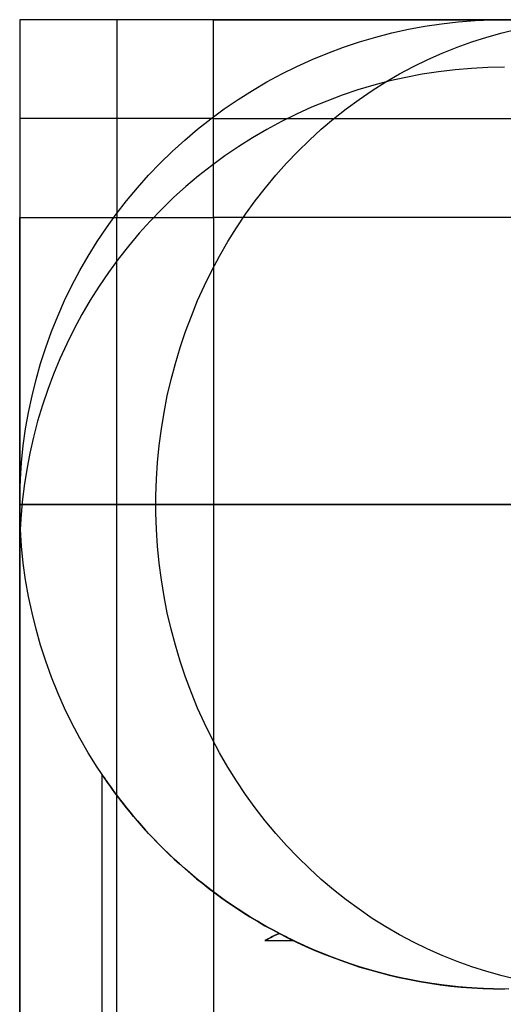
# Model space of a CAD drawing. Header units: millimetres. Extents: x -5 to 795, y 0 to 250.
# Tile 19 of 55: x -5 to 0, y 240 to 250. Entities that reach past the tile are written whole.
import ezdxf

# ---------------------------------------------------------------- set-up
doc = ezdxf.new("R2010")
doc.units = ezdxf.units.MM
doc.layers.add('Plant box - Two tier - Ferm Living', color=7, linetype='Continuous', true_color=0x000000)

msp = doc.modelspace()

# ---------------------------------------------------------------- linework, layer by layer
at = {"layer": 'Plant box - Two tier - Ferm Living'}
for p, q in [((795, 250, 680), (-5, 250, 680)), ((-5, 250, 680), (-5, 0, 680)), ((-5, 250, 680), (-5, 250, 750)), ((-5, 250, 750), (-5, 247.959, 750)), ((-3, 250, 750), (-5, 250, 750)), ((795, 250, 715), (-5, 250, 715)), ((-5, 250, 715), (-5, 0, 715)), ((-4, 250, 750), (-4, 247.959, 750)), ((-3, 250, 750), (793, 250, 750)), ((-3, 247.959, 750), (-3, 250, 750)), ((-0.477, 249.977, 659.846), (-0.304, 249.991, 659.846)), ((-0.477, 249.977, 20), (-0.304, 249.991, 20)), ((-0.477, 249.977, 339.923), (-0.304, 249.991, 339.923)), ((-0.304, 249.991, 659.846), (-0.13, 249.998, 659.846)), ((-0.304, 249.991, 20), (-0.13, 249.998, 20)), ((-0.304, 249.991, 339.923), (-0.13, 249.998, 339.923)), ((-0.13, 249.998, 659.846), (0.043, 250, 659.846)), ((-0.13, 249.998, 20), (0.043, 250, 20)), ((-0.13, 249.998, 339.923), (0.043, 250, 339.923)), ((-1.161, 249.863, 659.846), (-0.991, 249.901, 659.846)), ((-1.161, 249.863, 20), (-0.991, 249.901, 20)), ((-1.161, 249.863, 339.923), (-0.991, 249.901, 339.923)), ((-0.991, 249.901, 659.846), (-0.821, 249.932, 659.846)), ((-0.991, 249.901, 20), (-0.821, 249.932, 20)), ((-0.991, 249.901, 339.923), (-0.821, 249.932, 339.923)), ((-0.821, 249.932, 659.846), (-0.649, 249.958, 659.846)), ((-0.821, 249.932, 20), (-0.649, 249.958, 20)), ((-0.821, 249.932, 339.923), (-0.649, 249.958, 339.923)), ((-0.649, 249.958, 659.846), (-0.477, 249.977, 659.846)), ((-0.649, 249.958, 20), (-0.477, 249.977, 20)), ((-0.649, 249.958, 339.923), (-0.477, 249.977, 339.923)), ((-0.026, 249.863, 665.795), (0.131, 249.901, 665.732)), ((-0.026, 249.863, 14.051), (0.131, 249.901, 14.114)), ((-1.495, 249.771, 659.846), (-1.329, 249.82, 659.846)), ((-1.495, 249.771, 20), (-1.329, 249.82, 20)), ((-1.495, 249.771, 339.923), (-1.329, 249.82, 339.923)), ((-1.329, 249.82, 659.846), (-1.161, 249.863, 659.846)), ((-1.329, 249.82, 20), (-1.161, 249.863, 20)), ((-1.329, 249.82, 339.923), (-1.161, 249.863, 339.923)), ((-0.337, 249.771, 665.918), (-0.183, 249.82, 665.856)), ((-0.337, 249.771, 13.928), (-0.183, 249.82, 13.989)), ((-0.183, 249.82, 665.856), (-0.026, 249.863, 665.795)), ((-0.183, 249.82, 13.989), (-0.026, 249.863, 14.051)), ((-1.823, 249.656, 659.846), (-1.66, 249.716, 659.846)), ((-1.823, 249.656, 20), (-1.66, 249.716, 20)), ((-1.823, 249.656, 339.923), (-1.66, 249.716, 339.923)), ((-1.66, 249.716, 659.846), (-1.495, 249.771, 659.846)), ((-1.66, 249.716, 20), (-1.495, 249.771, 20)), ((-1.66, 249.716, 339.923), (-1.495, 249.771, 339.923)), ((-0.642, 249.656, 666.038), (-0.49, 249.716, 665.978)), ((-0.642, 249.656, 13.808), (-0.49, 249.716, 13.867)), ((-0.49, 249.716, 665.978), (-0.337, 249.771, 665.918)), ((-0.49, 249.716, 13.867), (-0.337, 249.771, 13.928)), ((-2.141, 249.518, 659.846), (-1.983, 249.59, 659.846)), ((-2.141, 249.518, 20), (-1.983, 249.59, 20)), ((-2.141, 249.518, 339.923), (-1.983, 249.59, 339.923)), ((-1.983, 249.59, 659.846), (-1.823, 249.656, 659.846)), ((-1.983, 249.59, 20), (-1.823, 249.656, 20)), ((-1.983, 249.59, 339.923), (-1.823, 249.656, 339.923)), ((-0.938, 249.518, 666.156), (-0.791, 249.59, 666.097)), ((-0.938, 249.518, 13.69), (-0.791, 249.59, 13.748)), ((-0.791, 249.59, 666.097), (-0.642, 249.656, 666.038)), ((-0.791, 249.59, 13.748), (-0.642, 249.656, 13.808)), ((-2.297, 249.441, 659.846), (-2.141, 249.518, 659.846)), ((-2.297, 249.441, 20), (-2.141, 249.518, 20)), ((-2.297, 249.441, 339.923), (-2.141, 249.518, 339.923)), ((-1.083, 249.441, 666.213), (-0.938, 249.518, 666.156)), ((-1.083, 249.441, 13.633), (-0.938, 249.518, 13.69)), ((-0.511, 249.484, 164.093), (-0.681, 249.463, 164.093)), ((-0.511, 249.484, 166.093), (-0.681, 249.463, 166.093)), ((-0.511, 249.484, 165.093), (-0.681, 249.463, 165.093)), ((-0.341, 249.498, 164.093), (-0.511, 249.484, 164.093)), ((-0.341, 249.498, 166.093), (-0.511, 249.484, 166.093)), ((-0.341, 249.498, 165.093), (-0.511, 249.484, 165.093)), ((-0.171, 249.507, 164.093), (-0.341, 249.498, 164.093)), ((-0.171, 249.507, 166.093), (-0.341, 249.498, 166.093)), ((-0.171, 249.507, 165.093), (-0.341, 249.498, 165.093)), ((0, 249.51, 164.093), (-0.171, 249.507, 164.093)), ((0, 249.51, 166.093), (-0.171, 249.507, 166.093)), ((0, 249.51, 165.093), (-0.171, 249.507, 165.093)), ((-2.45, 249.359, 659.846), (-2.297, 249.441, 659.846)), ((-2.45, 249.359, 20), (-2.297, 249.441, 20)), ((-2.45, 249.359, 339.923), (-2.297, 249.441, 339.923)), ((-1.225, 249.359, 666.269), (-1.083, 249.441, 666.213)), ((-1.225, 249.359, 13.577), (-1.083, 249.441, 13.633)), ((-1.017, 249.405, 164.093), (-1.184, 249.368, 164.093)), ((-1.017, 249.405, 166.093), (-1.184, 249.368, 166.093)), ((-1.017, 249.405, 165.093), (-1.184, 249.368, 165.093)), ((-0.849, 249.437, 164.093), (-1.017, 249.405, 164.093)), ((-0.849, 249.437, 166.093), (-1.017, 249.405, 166.093)), ((-0.849, 249.437, 165.093), (-1.017, 249.405, 165.093)), ((-0.681, 249.463, 164.093), (-0.849, 249.437, 164.093)), ((-0.681, 249.463, 166.093), (-0.849, 249.437, 166.093)), ((-0.681, 249.463, 165.093), (-0.849, 249.437, 165.093)), ((-2.6, 249.271, 659.846), (-2.45, 249.359, 659.846)), ((-2.6, 249.271, 20), (-2.45, 249.359, 20)), ((-2.6, 249.271, 339.923), (-2.45, 249.359, 339.923)), ((-1.513, 249.276, 164.093), (-1.674, 249.221, 164.093)), ((-1.513, 249.276, 166.093), (-1.674, 249.221, 166.093)), ((-1.513, 249.276, 165.093), (-1.674, 249.221, 165.093)), ((-1.349, 249.324, 164.093), (-1.513, 249.276, 164.093)), ((-1.349, 249.324, 166.093), (-1.513, 249.276, 166.093)), ((-1.349, 249.324, 165.093), (-1.513, 249.276, 165.093)), ((-1.364, 249.271, 666.324), (-1.225, 249.359, 666.269)), ((-1.364, 249.271, 13.522), (-1.225, 249.359, 13.577)), ((-1.184, 249.368, 164.093), (-1.349, 249.324, 164.093)), ((-1.184, 249.368, 166.093), (-1.349, 249.324, 166.093)), ((-1.184, 249.368, 165.093), (-1.349, 249.324, 165.093)), ((-2.89, 249.08, 659.846), (-2.746, 249.178, 659.846)), ((-2.89, 249.08, 20), (-2.746, 249.178, 20)), ((-2.89, 249.08, 339.923), (-2.746, 249.178, 339.923)), ((-2.746, 249.178, 659.846), (-2.6, 249.271, 659.846)), ((-2.746, 249.178, 20), (-2.6, 249.271, 20)), ((-2.746, 249.178, 339.923), (-2.6, 249.271, 339.923)), ((-1.674, 249.221, 164.093), (-1.834, 249.161, 164.093)), ((-1.674, 249.221, 166.093), (-1.834, 249.161, 166.093)), ((-1.674, 249.221, 165.093), (-1.834, 249.161, 165.093)), ((-1.634, 249.081, 666.431), (-1.5, 249.178, 666.378)), ((-1.634, 249.081, 13.415), (-1.5, 249.178, 13.468)), ((-1.5, 249.178, 666.378), (-1.364, 249.271, 666.324)), ((-1.5, 249.178, 13.468), (-1.364, 249.271, 13.522)), ((-3.029, 248.978, 659.846), (-2.89, 249.08, 659.846)), ((-3.029, 248.978, 20), (-2.89, 249.08, 20)), ((-3.029, 248.978, 339.923), (-2.89, 249.08, 339.923)), ((-1.992, 249.096, 164.093), (-2.147, 249.025, 164.093)), ((-1.992, 249.096, 166.093), (-2.147, 249.025, 166.093)), ((-1.992, 249.096, 165.093), (-2.147, 249.025, 165.093)), ((-1.834, 249.161, 164.093), (-1.992, 249.096, 164.093)), ((-1.834, 249.161, 166.093), (-1.992, 249.096, 166.093)), ((-1.834, 249.161, 165.093), (-1.992, 249.096, 165.093)), ((-1.764, 248.978, 666.482), (-1.634, 249.081, 666.431)), ((-1.764, 248.978, 13.363), (-1.634, 249.081, 13.415)), ((-3, 248.98, 750), (-5, 248.98, 750)), ((-3.166, 248.87, 659.846), (-3.029, 248.978, 659.846)), ((-3.166, 248.87, 20), (-3.029, 248.978, 20)), ((-3.166, 248.87, 339.923), (-3.029, 248.978, 339.923)), ((-3, 248.98, 750), (793, 248.98, 750)), ((-2.147, 249.025, 164.093), (-2.3, 248.949, 164.093)), ((-2.147, 249.025, 166.093), (-2.3, 248.949, 166.093)), ((-2.147, 249.025, 165.093), (-2.3, 248.949, 165.093)), ((-1.89, 248.87, 666.533), (-1.764, 248.978, 666.482)), ((-1.89, 248.87, 13.313), (-1.764, 248.978, 13.363)), ((-3.298, 248.758, 659.846), (-3.166, 248.87, 659.846)), ((-3.298, 248.758, 20), (-3.166, 248.87, 20)), ((-3.298, 248.758, 339.923), (-3.166, 248.87, 339.923)), ((-2.45, 248.868, 164.093), (-2.598, 248.782, 164.093)), ((-2.45, 248.868, 166.093), (-2.598, 248.782, 166.093)), ((-2.45, 248.868, 165.093), (-2.598, 248.782, 165.093)), ((-2.3, 248.949, 164.093), (-2.45, 248.868, 164.093)), ((-2.3, 248.949, 166.093), (-2.45, 248.868, 166.093)), ((-2.3, 248.949, 165.093), (-2.45, 248.868, 165.093)), ((-2.013, 248.758, 666.581), (-1.89, 248.87, 666.533)), ((-2.013, 248.758, 13.265), (-1.89, 248.87, 13.313)), ((-2.598, 248.782, 164.093), (-2.742, 248.691, 164.093)), ((-2.598, 248.782, 166.093), (-2.742, 248.691, 166.093)), ((-2.598, 248.782, 165.093), (-2.742, 248.691, 165.093)), ((-3.427, 248.641, 659.846), (-3.298, 248.758, 659.846)), ((-3.427, 248.641, 20), (-3.298, 248.758, 20)), ((-3.427, 248.641, 339.923), (-3.298, 248.758, 339.923)), ((-2.742, 248.691, 164.093), (-2.883, 248.595, 164.093)), ((-2.742, 248.691, 166.093), (-2.883, 248.595, 166.093)), ((-2.742, 248.691, 165.093), (-2.883, 248.595, 165.093)), ((-2.133, 248.641, 666.629), (-2.013, 248.758, 666.581)), ((-2.133, 248.641, 13.217), (-2.013, 248.758, 13.265)), ((-3.551, 248.52, 659.846), (-3.427, 248.641, 659.846)), ((-3.551, 248.52, 20), (-3.427, 248.641, 20)), ((-3.551, 248.52, 339.923), (-3.427, 248.641, 339.923)), ((-2.883, 248.595, 164.093), (-3.021, 248.494, 164.093)), ((-2.883, 248.595, 166.093), (-3.021, 248.494, 166.093)), ((-2.883, 248.595, 165.093), (-3.021, 248.494, 165.093)), ((-2.248, 248.52, 666.674), (-2.133, 248.641, 666.629)), ((-2.248, 248.52, 13.171), (-2.133, 248.641, 13.217)), ((-3.671, 248.395, 659.846), (-3.551, 248.52, 659.846)), ((-3.671, 248.395, 20), (-3.551, 248.52, 20)), ((-3.671, 248.395, 339.923), (-3.551, 248.52, 339.923)), ((-3.021, 248.494, 164.093), (-3.155, 248.388, 164.093)), ((-3.021, 248.494, 166.093), (-3.155, 248.388, 166.093)), ((-3.021, 248.494, 165.093), (-3.155, 248.388, 165.093)), ((-2.36, 248.395, 666.719), (-2.248, 248.52, 666.674)), ((-2.36, 248.395, 13.127), (-2.248, 248.52, 13.171)), ((-3.786, 248.265, 659.846), (-3.671, 248.395, 659.846)), ((-3.786, 248.265, 20), (-3.671, 248.395, 20)), ((-3.786, 248.265, 339.923), (-3.671, 248.395, 339.923)), ((-3.155, 248.388, 164.093), (-3.286, 248.278, 164.093)), ((-3.155, 248.388, 166.093), (-3.286, 248.278, 166.093)), ((-3.155, 248.388, 165.093), (-3.286, 248.278, 165.093)), ((-2.467, 248.265, 666.761), (-2.36, 248.395, 666.719)), ((-2.467, 248.265, 13.085), (-2.36, 248.395, 13.127)), ((-3.898, 248.132, 659.846), (-3.786, 248.265, 659.846)), ((-3.898, 248.132, 20), (-3.786, 248.265, 20)), ((-3.898, 248.132, 339.923), (-3.786, 248.265, 339.923)), ((-3.286, 248.278, 164.093), (-3.413, 248.164, 164.093)), ((-3.286, 248.278, 166.093), (-3.413, 248.164, 166.093)), ((-3.286, 248.278, 165.093), (-3.413, 248.164, 165.093)), ((-2.571, 248.132, 666.802), (-2.467, 248.265, 666.761)), ((-2.571, 248.132, 13.044), (-2.467, 248.265, 13.085)), ((-3.413, 248.164, 164.093), (-3.535, 248.045, 164.093)), ((-3.413, 248.164, 166.093), (-3.535, 248.045, 166.093)), ((-3.413, 248.164, 165.093), (-3.535, 248.045, 165.093)), ((-4.004, 247.995, 659.846), (-3.898, 248.132, 659.846)), ((-4.004, 247.995, 20), (-3.898, 248.132, 20)), ((-4.004, 247.995, 339.923), (-3.898, 248.132, 339.923)), ((-2.67, 247.995, 666.841), (-2.571, 248.132, 666.802)), ((-2.67, 247.995, 13.005), (-2.571, 248.132, 13.044)), ((-5, 2.041, 750), (-5, 247.959, 750)), ((-5, 247.959, 750), (-3, 247.959, 750)), ((-4.105, 247.854, 659.846), (-4.004, 247.995, 659.846)), ((-4.105, 247.854, 20), (-4.004, 247.995, 20)), ((-4.105, 247.854, 339.923), (-4.004, 247.995, 339.923)), ((-4, 2.041, 750), (-4, 247.959, 750)), ((-3.535, 248.045, 164.093), (-3.654, 247.923, 164.093)), ((-3.535, 248.045, 166.093), (-3.654, 247.923, 166.093)), ((-3.535, 248.045, 165.093), (-3.654, 247.923, 165.093)), ((-3.535, 248.045, 166.093), (-3.535, 248.045, 164.093)), ((793, 247.959, 682), (-3, 247.959, 682)), ((-3, 247.959, 682), (-3, 2.041, 682)), ((-3, 247.959, 682), (-3, 247.959, 750)), ((793, 247.959, 750), (-3, 247.959, 750)), ((-3, 247.959, 750), (-3, 2.041, 750)), ((793, 247.959, 715), (-3, 247.959, 715)), ((-3, 247.959, 715), (-3, 2.041, 715)), ((-2.764, 247.854, 666.878), (-2.67, 247.995, 666.841)), ((-2.764, 247.854, 12.967), (-2.67, 247.995, 13.005)), ((-4.202, 247.71, 659.846), (-4.105, 247.854, 659.846)), ((-4.202, 247.71, 20), (-4.105, 247.854, 20)), ((-4.202, 247.71, 339.923), (-4.105, 247.854, 339.923)), ((-3.654, 247.923, 164.093), (-3.769, 247.796, 164.093)), ((-3.654, 247.923, 166.093), (-3.769, 247.796, 166.093)), ((-3.654, 247.923, 165.093), (-3.769, 247.796, 165.093)), ((-2.854, 247.71, 666.914), (-2.764, 247.854, 666.878)), ((-2.854, 247.71, 12.932), (-2.764, 247.854, 12.967)), ((-3.769, 247.796, 164.093), (-3.878, 247.665, 164.093)), ((-3.769, 247.796, 166.093), (-3.878, 247.665, 166.093)), ((-3.769, 247.796, 165.093), (-3.878, 247.665, 165.093)), ((-4.294, 247.562, 659.846), (-4.202, 247.71, 659.846)), ((-4.294, 247.562, 20), (-4.202, 247.71, 20)), ((-4.294, 247.562, 339.923), (-4.202, 247.71, 339.923)), ((-3.878, 247.665, 164.093), (-3.984, 247.531, 164.093)), ((-3.878, 247.665, 166.093), (-3.984, 247.531, 166.093)), ((-3.878, 247.665, 165.093), (-3.984, 247.531, 165.093)), ((-2.939, 247.562, 666.948), (-2.854, 247.71, 666.914)), ((-2.939, 247.562, 12.898), (-2.854, 247.71, 12.932)), ((-4.38, 247.412, 659.846), (-4.294, 247.562, 659.846)), ((-4.38, 247.412, 20), (-4.294, 247.562, 20)), ((-4.38, 247.412, 339.923), (-4.294, 247.562, 339.923)), ((-3.019, 247.412, 666.979), (-2.939, 247.562, 666.948)), ((-3.019, 247.412, 12.866), (-2.939, 247.562, 12.898)), ((-3.984, 247.531, 164.093), (-4.085, 247.393, 164.093)), ((-3.984, 247.531, 166.093), (-4.085, 247.393, 166.093)), ((-3.984, 247.531, 165.093), (-4.085, 247.393, 165.093)), ((-4.461, 247.258, 659.846), (-4.38, 247.412, 659.846)), ((-4.461, 247.258, 20), (-4.38, 247.412, 20)), ((-4.461, 247.258, 339.923), (-4.38, 247.412, 339.923)), ((-4.085, 247.393, 164.093), (-4.181, 247.252, 164.093)), ((-4.085, 247.393, 166.093), (-4.181, 247.252, 166.093)), ((-4.085, 247.393, 165.093), (-4.181, 247.252, 165.093)), ((-3.095, 247.258, 667.009), (-3.019, 247.412, 666.979)), ((-3.095, 247.258, 12.836), (-3.019, 247.412, 12.866)), ((-4.537, 247.102, 659.846), (-4.461, 247.258, 659.846)), ((-4.537, 247.102, 20), (-4.461, 247.258, 20)), ((-4.537, 247.102, 339.923), (-4.461, 247.258, 339.923)), ((-4.181, 247.252, 164.093), (-4.272, 247.108, 164.093)), ((-4.181, 247.252, 166.093), (-4.272, 247.108, 166.093)), ((-4.181, 247.252, 165.093), (-4.272, 247.108, 165.093)), ((-3.165, 247.102, 667.037), (-3.095, 247.258, 667.009)), ((-3.165, 247.102, 12.809), (-3.095, 247.258, 12.836)), ((-4.607, 246.943, 659.846), (-4.537, 247.102, 659.846)), ((-4.607, 246.943, 20), (-4.537, 247.102, 20)), ((-4.607, 246.943, 339.923), (-4.537, 247.102, 339.923)), ((-4.272, 247.108, 164.093), (-4.358, 246.96, 164.093)), ((-4.272, 247.108, 166.093), (-4.358, 246.96, 166.093)), ((-4.272, 247.108, 165.093), (-4.358, 246.96, 165.093)), ((-3.23, 246.943, 667.063), (-3.165, 247.102, 667.037)), ((-3.23, 246.943, 12.783), (-3.165, 247.102, 12.809)), ((-4.672, 246.782, 659.846), (-4.607, 246.943, 659.846)), ((-4.672, 246.782, 20), (-4.607, 246.943, 20)), ((-4.672, 246.782, 339.923), (-4.607, 246.943, 339.923)), ((-4.358, 246.96, 164.093), (-4.439, 246.81, 164.093)), ((-4.358, 246.96, 166.093), (-4.439, 246.81, 166.093)), ((-4.358, 246.96, 165.093), (-4.439, 246.81, 165.093)), ((-3.29, 246.782, 667.087), (-3.23, 246.943, 667.063)), ((-3.29, 246.782, 12.759), (-3.23, 246.943, 12.783)), ((-4.731, 246.619, 659.846), (-4.672, 246.782, 659.846)), ((-4.731, 246.619, 20), (-4.672, 246.782, 20)), ((-4.731, 246.619, 339.923), (-4.672, 246.782, 339.923)), ((-4.439, 246.81, 164.093), (-4.515, 246.657, 164.093)), ((-4.439, 246.81, 166.093), (-4.515, 246.657, 166.093)), ((-4.439, 246.81, 165.093), (-4.515, 246.657, 165.093)), ((-3.345, 246.619, 667.109), (-3.29, 246.782, 667.087)), ((-3.345, 246.619, 12.737), (-3.29, 246.782, 12.759)), ((-4.515, 246.657, 164.093), (-4.586, 246.502, 164.093)), ((-4.515, 246.657, 166.093), (-4.586, 246.502, 166.093)), ((-4.515, 246.657, 165.093), (-4.586, 246.502, 165.093)), ((-4.784, 246.454, 659.846), (-4.731, 246.619, 659.846)), ((-4.784, 246.454, 20), (-4.731, 246.619, 20)), ((-4.784, 246.454, 339.923), (-4.731, 246.619, 339.923)), ((-3.395, 246.454, 667.128), (-3.345, 246.619, 667.109)), ((-3.395, 246.454, 12.718), (-3.345, 246.619, 12.737)), ((-4.831, 246.287, 659.846), (-4.784, 246.454, 659.846)), ((-4.831, 246.287, 20), (-4.784, 246.454, 20)), ((-4.831, 246.287, 339.923), (-4.784, 246.454, 339.923)), ((-4.586, 246.502, 164.093), (-4.651, 246.344, 164.093)), ((-4.586, 246.502, 166.093), (-4.651, 246.344, 166.093)), ((-4.586, 246.502, 165.093), (-4.651, 246.344, 165.093)), ((-3.439, 246.287, 667.146), (-3.395, 246.454, 667.128)), ((-3.439, 246.287, 12.7), (-3.395, 246.454, 12.718)), ((-4.651, 246.344, 164.093), (-4.711, 246.184, 164.093)), ((-4.651, 246.344, 166.093), (-4.711, 246.184, 166.093)), ((-4.651, 246.344, 165.093), (-4.711, 246.184, 165.093)), ((-4.873, 246.119, 659.846), (-4.831, 246.287, 659.846)), ((-4.873, 246.119, 20), (-4.831, 246.287, 20)), ((-4.873, 246.119, 339.923), (-4.831, 246.287, 339.923)), ((-3.478, 246.119, 667.161), (-3.439, 246.287, 667.146)), ((-3.478, 246.119, 12.685), (-3.439, 246.287, 12.7)), ((-4.711, 246.184, 164.093), (-4.766, 246.022, 164.093)), ((-4.711, 246.184, 166.093), (-4.766, 246.022, 166.093)), ((-4.711, 246.184, 165.093), (-4.766, 246.022, 165.093)), ((-4.909, 245.949, 659.846), (-4.873, 246.119, 659.846)), ((-4.909, 245.949, 20), (-4.873, 246.119, 20)), ((-4.909, 245.949, 339.923), (-4.873, 246.119, 339.923)), ((-4.766, 246.022, 164.093), (-4.815, 245.859, 164.093)), ((-4.766, 246.022, 166.093), (-4.815, 245.859, 166.093)), ((-4.766, 246.022, 165.093), (-4.815, 245.859, 165.093)), ((-3.511, 245.949, 667.174), (-3.478, 246.119, 667.161)), ((-3.511, 245.949, 12.671), (-3.478, 246.119, 12.685)), ((-4.939, 245.778, 659.846), (-4.909, 245.949, 659.846)), ((-4.939, 245.778, 20), (-4.909, 245.949, 20)), ((-4.939, 245.778, 339.923), (-4.909, 245.949, 339.923)), ((-3.539, 245.778, 667.185), (-3.511, 245.949, 667.174)), ((-3.539, 245.778, 12.66), (-3.511, 245.949, 12.671)), ((-4.815, 245.859, 164.093), (-4.858, 245.694, 164.093)), ((-4.815, 245.859, 166.093), (-4.858, 245.694, 166.093)), ((-4.815, 245.859, 165.093), (-4.858, 245.694, 165.093)), ((-4.963, 245.606, 659.846), (-4.939, 245.778, 659.846)), ((-4.963, 245.606, 20), (-4.939, 245.778, 20)), ((-4.963, 245.606, 339.923), (-4.939, 245.778, 339.923)), ((-3.562, 245.606, 667.194), (-3.539, 245.778, 667.185)), ((-3.562, 245.606, 12.652), (-3.539, 245.778, 12.66)), ((-4.858, 245.694, 164.093), (-4.895, 245.527, 164.093)), ((-4.858, 245.694, 166.093), (-4.895, 245.527, 166.093)), ((-4.858, 245.694, 165.093), (-4.895, 245.527, 165.093)), ((-4.981, 245.433, 659.846), (-4.963, 245.606, 659.846)), ((-4.981, 245.433, 20), (-4.963, 245.606, 20)), ((-4.981, 245.433, 339.923), (-4.963, 245.606, 339.923)), ((-4.895, 245.527, 164.093), (-4.927, 245.359, 164.093)), ((-4.895, 245.527, 166.093), (-4.927, 245.359, 166.093)), ((-4.895, 245.527, 165.093), (-4.927, 245.359, 165.093)), ((-3.578, 245.433, 667.201), (-3.562, 245.606, 667.194)), ((-3.578, 245.433, 12.645), (-3.562, 245.606, 12.652)), ((-4.993, 245.26, 659.846), (-4.981, 245.433, 659.846)), ((-4.993, 245.26, 20), (-4.981, 245.433, 20)), ((-4.993, 245.26, 339.923), (-4.981, 245.433, 339.923)), ((-3.59, 245.26, 667.205), (-3.578, 245.433, 667.201)), ((-3.59, 245.26, 12.641), (-3.578, 245.433, 12.645)), ((-4.927, 245.359, 164.093), (-4.953, 245.191, 164.093)), ((-4.927, 245.359, 166.093), (-4.953, 245.191, 166.093)), ((-4.927, 245.359, 165.093), (-4.953, 245.191, 165.093)), ((-4.999, 245.087, 659.846), (-4.993, 245.26, 659.846)), ((-4.999, 245.087, 20), (-4.993, 245.26, 20)), ((-4.999, 245.087, 339.923), (-4.993, 245.26, 339.923)), ((-3.595, 245.087, 667.207), (-3.59, 245.26, 667.205)), ((-3.595, 245.087, 12.638), (-3.59, 245.26, 12.641)), ((-4.953, 245.191, 164.093), (-4.974, 245.021, 164.093)), ((-4.953, 245.191, 166.093), (-4.974, 245.021, 166.093)), ((-4.953, 245.191, 165.093), (-4.974, 245.021, 165.093)), ((-4.999, 244.913, 659.846), (-4.999, 245.087, 659.846)), ((-4.999, 244.913, 20), (-4.999, 245.087, 20)), ((-4.999, 244.913, 339.923), (-4.999, 245.087, 339.923)), ((-4.974, 245.021, 164.093), (-4.988, 244.851, 164.093)), ((-4.974, 245.021, 166.093), (-4.988, 244.851, 166.093)), ((-4.974, 245.021, 165.093), (-4.988, 244.851, 165.093)), ((-3.595, 244.913, 667.207), (-3.595, 245.087, 667.207)), ((-3.595, 244.913, 12.638), (-3.595, 245.087, 12.638)), ((-4.988, 245, 660.529), (-5, 245, 659.846)), ((-5, 245, 659.846), (-5, 245, 20)), ((-5, 245, 20), (-4.988, 245, 19.317)), ((-4.993, 244.74, 659.846), (-4.999, 244.913, 659.846)), ((-4.993, 244.74, 20), (-4.999, 244.913, 20)), ((-4.993, 244.74, 339.923), (-4.999, 244.913, 339.923)), ((-4.953, 245, 661.211), (-4.988, 245, 660.529)), ((-4.988, 245, 19.317), (-4.953, 245, 18.635)), ((-4.895, 245, 661.891), (-4.953, 245, 661.211)), ((-4.953, 245, 18.635), (-4.895, 245, 17.955)), ((-4.814, 245, 662.569), (-4.895, 245, 661.891)), ((-4.895, 245, 17.955), (-4.814, 245, 17.277)), ((-4.709, 245, 663.244), (-4.814, 245, 662.569)), ((-4.814, 245, 17.277), (-4.709, 245, 16.602)), ((-4.582, 245, 663.915), (-4.709, 245, 663.244)), ((-4.709, 245, 16.602), (-4.582, 245, 15.931)), ((-4.431, 245, 664.581), (-4.582, 245, 663.915)), ((-4.582, 245, 15.931), (-4.431, 245, 15.265)), ((-4.258, 245, 665.242), (-4.431, 245, 664.581)), ((-4.431, 245, 15.265), (-4.258, 245, 14.604)), ((-4.063, 245, 665.896), (-4.258, 245, 665.242)), ((-4.258, 245, 14.604), (-4.063, 245, 13.95)), ((-3.845, 245, 666.543), (-4.063, 245, 665.896)), ((-4.063, 245, 13.95), (-3.845, 245, 13.302)), ((-3.606, 245, 667.183), (-3.845, 245, 666.543)), ((-3.845, 245, 13.302), (-3.606, 245, 12.663)), ((-3.344, 245, 667.814), (-3.606, 245, 667.183)), ((-3.606, 245, 12.663), (-3.344, 245, 12.032)), ((-3.59, 244.74, 667.205), (-3.595, 244.913, 667.207)), ((-3.59, 244.74, 12.641), (-3.595, 244.913, 12.638)), ((-3.061, 245, 668.435), (-3.344, 245, 667.814)), ((-3.344, 245, 12.032), (-3.061, 245, 11.41)), ((-2.758, 245, 669.047), (-3.061, 245, 668.435)), ((-3.061, 245, 11.41), (-2.758, 245, 10.799)), ((-2.433, 245, 669.648), (-2.758, 245, 669.047)), ((-2.758, 245, 10.799), (-2.433, 245, 10.198)), ((-2.088, 245, 670.237), (-2.433, 245, 669.648)), ((-2.433, 245, 10.198), (-2.088, 245, 9.608)), ((-1.724, 245, 670.815), (-2.088, 245, 670.237)), ((-2.088, 245, 9.608), (-1.724, 245, 9.031)), ((-1.339, 245, 671.379), (-1.724, 245, 670.815)), ((-1.724, 245, 9.031), (-1.339, 245, 8.466)), ((-0.936, 245, 671.931), (-1.339, 245, 671.379)), ((-1.339, 245, 8.466), (-0.936, 245, 7.915)), ((-0.514, 245, 672.468), (-0.936, 245, 671.931)), ((-0.936, 245, 7.915), (-0.514, 245, 7.378)), ((-0.074, 245, 672.99), (-0.514, 245, 672.468)), ((-0.514, 245, 7.378), (-0.074, 245, 6.856)), ((0.383, 245, 673.497), (-0.074, 245, 672.99)), ((-0.074, 245, 6.856), (0.383, 245, 6.349)), ((-4.988, 244.851, 164.093), (-4.997, 244.681, 164.093)), ((-4.988, 244.851, 166.093), (-4.997, 244.681, 166.093)), ((-4.988, 244.851, 165.093), (-4.997, 244.681, 165.093)), ((-4.981, 244.567, 659.846), (-4.993, 244.74, 659.846)), ((-4.981, 244.567, 20), (-4.993, 244.74, 20)), ((-4.981, 244.567, 339.923), (-4.993, 244.74, 339.923)), ((-3.578, 244.567, 667.201), (-3.59, 244.74, 667.205)), ((-3.578, 244.567, 12.645), (-3.59, 244.74, 12.641)), ((-4.997, 244.681, 164.093), (-5, 244.51, 164.093)), ((-4.997, 244.681, 166.093), (-5, 244.51, 166.093)), ((-4.997, 244.681, 165.093), (-5, 244.51, 165.093)), ((-5, 244.51, 164.093), (-5, 5.49, 164.093)), ((-5, 244.51, 166.093), (-5, 5.49, 166.093)), ((-5, 244.51, 166.093), (-5, 244.51, 164.093)), ((-5, 5.49, 165.093), (-5, 244.51, 165.093)), ((-4.963, 244.394, 659.846), (-4.981, 244.567, 659.846)), ((-4.963, 244.394, 20), (-4.981, 244.567, 20)), ((-4.963, 244.394, 339.923), (-4.981, 244.567, 339.923)), ((-3.562, 244.394, 667.194), (-3.578, 244.567, 667.201)), ((-3.562, 244.394, 12.652), (-3.578, 244.567, 12.645)), ((-4.939, 244.222, 659.846), (-4.963, 244.394, 659.846)), ((-4.939, 244.222, 20), (-4.963, 244.394, 20)), ((-4.939, 244.222, 339.923), (-4.963, 244.394, 339.923)), ((-3.539, 244.222, 667.185), (-3.562, 244.394, 667.194)), ((-3.539, 244.222, 12.66), (-3.562, 244.394, 12.652)), ((-4.909, 244.051, 659.846), (-4.939, 244.222, 659.846)), ((-4.909, 244.051, 20), (-4.939, 244.222, 20)), ((-4.909, 244.051, 339.923), (-4.939, 244.222, 339.923)), ((-3.511, 244.051, 667.174), (-3.539, 244.222, 667.185)), ((-3.511, 244.051, 12.671), (-3.539, 244.222, 12.66)), ((-4.873, 243.881, 659.846), (-4.909, 244.051, 659.846)), ((-4.873, 243.881, 20), (-4.909, 244.051, 20)), ((-4.873, 243.881, 339.923), (-4.909, 244.051, 339.923)), ((-3.478, 243.881, 667.161), (-3.511, 244.051, 667.174)), ((-3.478, 243.881, 12.685), (-3.511, 244.051, 12.671)), ((-4.831, 243.713, 659.846), (-4.873, 243.881, 659.846)), ((-4.831, 243.713, 20), (-4.873, 243.881, 20)), ((-4.831, 243.713, 339.923), (-4.873, 243.881, 339.923)), ((-3.439, 243.713, 667.146), (-3.478, 243.881, 667.161)), ((-3.439, 243.713, 12.7), (-3.478, 243.881, 12.685)), ((-4.784, 243.546, 659.846), (-4.831, 243.713, 659.846)), ((-4.784, 243.546, 20), (-4.831, 243.713, 20)), ((-4.784, 243.546, 339.923), (-4.831, 243.713, 339.923)), ((-3.395, 243.546, 667.128), (-3.439, 243.713, 667.146)), ((-3.395, 243.546, 12.718), (-3.439, 243.713, 12.7)), ((-4.731, 243.381, 659.846), (-4.784, 243.546, 659.846)), ((-4.731, 243.381, 20), (-4.784, 243.546, 20)), ((-4.731, 243.381, 339.923), (-4.784, 243.546, 339.923)), ((-3.345, 243.381, 667.109), (-3.395, 243.546, 667.128)), ((-3.345, 243.381, 12.737), (-3.395, 243.546, 12.718)), ((-4.672, 243.218, 659.846), (-4.731, 243.381, 659.846)), ((-4.672, 243.218, 20), (-4.731, 243.381, 20)), ((-4.672, 243.218, 339.923), (-4.731, 243.381, 339.923)), ((-3.29, 243.218, 667.087), (-3.345, 243.381, 667.109)), ((-3.29, 243.218, 12.759), (-3.345, 243.381, 12.737)), ((-4.607, 243.057, 659.846), (-4.672, 243.218, 659.846)), ((-4.607, 243.057, 20), (-4.672, 243.218, 20)), ((-4.607, 243.057, 339.923), (-4.672, 243.218, 339.923)), ((-3.23, 243.057, 667.063), (-3.29, 243.218, 667.087)), ((-3.23, 243.057, 12.783), (-3.29, 243.218, 12.759)), ((-4.537, 242.898, 659.846), (-4.607, 243.057, 659.846)), ((-4.537, 242.898, 20), (-4.607, 243.057, 20)), ((-4.537, 242.898, 339.923), (-4.607, 243.057, 339.923)), ((-3.165, 242.898, 667.037), (-3.23, 243.057, 667.063)), ((-3.165, 242.898, 12.809), (-3.23, 243.057, 12.783)), ((-4.461, 242.742, 659.846), (-4.537, 242.898, 659.846)), ((-4.461, 242.742, 20), (-4.537, 242.898, 20)), ((-4.461, 242.742, 339.923), (-4.537, 242.898, 339.923)), ((-3.095, 242.742, 667.009), (-3.165, 242.898, 667.037)), ((-3.095, 242.742, 12.836), (-3.165, 242.898, 12.809)), ((-4.38, 242.588, 659.846), (-4.461, 242.742, 659.846)), ((-4.38, 242.588, 20), (-4.461, 242.742, 20)), ((-4.38, 242.588, 339.923), (-4.461, 242.742, 339.923)), ((-3.019, 242.588, 666.979), (-3.095, 242.742, 667.009)), ((-3.019, 242.588, 12.866), (-3.095, 242.742, 12.836)), ((-4.294, 242.438, 659.846), (-4.38, 242.588, 659.846)), ((-4.294, 242.438, 20), (-4.38, 242.588, 20)), ((-4.294, 242.438, 339.923), (-4.38, 242.588, 339.923)), ((-2.939, 242.438, 666.948), (-3.019, 242.588, 666.979)), ((-2.939, 242.438, 12.898), (-3.019, 242.588, 12.866)), ((-4.202, 242.29, 659.846), (-4.294, 242.438, 659.846)), ((-4.202, 242.29, 20), (-4.294, 242.438, 20)), ((-4.202, 242.29, 339.923), (-4.294, 242.438, 339.923)), ((-2.854, 242.29, 666.914), (-2.939, 242.438, 666.948)), ((-2.854, 242.29, 12.932), (-2.939, 242.438, 12.898)), ((-4.105, 242.146, 659.846), (-4.202, 242.29, 659.846)), ((-4.105, 242.146, 20), (-4.202, 242.29, 20)), ((-4.105, 242.146, 339.923), (-4.202, 242.29, 339.923)), ((-2.764, 242.146, 666.878), (-2.854, 242.29, 666.914)), ((-2.764, 242.146, 12.967), (-2.854, 242.29, 12.932)), ((-4.15, 242.211, 159.388), (-4.151, 242.213, 159.444)), ((-4.151, 242.213, 159.444), (-4.151, 242.213, 159.5)), ((-4.151, 242.213, 159.5), (-4.151, 242.213, 159.556)), ((-4.151, 242.213, 159.556), (-4.15, 242.211, 159.612)), ((-4.151, 7.787, 159.5), (-4.151, 242.213, 159.5)), ((-4.148, 242.209, 159.332), (-4.15, 242.211, 159.388)), ((-4.15, 242.211, 159.612), (-4.148, 242.209, 159.668)), ((-4.146, 242.205, 159.276), (-4.148, 242.209, 159.332)), ((-4.148, 242.209, 159.668), (-4.146, 242.205, 159.724)), ((-4.143, 242.2, 159.22), (-4.146, 242.205, 159.276)), ((-4.146, 242.205, 159.724), (-4.143, 242.2, 159.78)), ((-4.139, 242.195, 159.164), (-4.143, 242.2, 159.22)), ((-4.143, 242.2, 159.78), (-4.139, 242.195, 159.836)), ((-4.134, 242.188, 159.109), (-4.139, 242.195, 159.164)), ((-4.139, 242.195, 159.836), (-4.134, 242.188, 159.891)), ((-4.129, 242.181, 159.053), (-4.134, 242.188, 159.109)), ((-4.134, 242.188, 159.891), (-4.129, 242.181, 159.947)), ((-4.123, 242.172, 158.998), (-4.129, 242.181, 159.053)), ((-4.129, 242.181, 159.947), (-4.123, 242.172, 160.002)), ((-4.117, 242.163, 158.943), (-4.123, 242.172, 158.998)), ((-4.123, 242.172, 160.002), (-4.117, 242.163, 160.057)), ((-4.11, 242.152, 158.889), (-4.117, 242.163, 158.943)), ((-4.117, 242.163, 160.057), (-4.11, 242.152, 160.111)), ((-4.102, 242.141, 158.834), (-4.11, 242.152, 158.889)), ((-4.11, 242.152, 160.111), (-4.102, 242.141, 160.166)), ((-4.004, 242.005, 659.846), (-4.105, 242.146, 659.846)), ((-4.004, 242.005, 20), (-4.105, 242.146, 20)), ((-4.004, 242.005, 339.923), (-4.105, 242.146, 339.923)), ((-4.094, 242.129, 158.78), (-4.102, 242.141, 158.834)), ((-4.102, 242.141, 160.166), (-4.094, 242.129, 160.22)), ((-4.084, 242.116, 158.726), (-4.094, 242.129, 158.78)), ((-4.094, 242.129, 160.22), (-4.084, 242.116, 160.274)), ((-4.075, 242.102, 158.673), (-4.084, 242.116, 158.726)), ((-4.084, 242.116, 160.274), (-4.075, 242.102, 160.327)), ((-4.064, 242.088, 158.62), (-4.075, 242.102, 158.673)), ((-4.075, 242.102, 160.327), (-4.064, 242.088, 160.38)), ((-4.042, 242.057, 158.514), (-4.064, 242.088, 158.62)), ((-4.064, 242.088, 160.38), (-4.042, 242.057, 160.486)), ((-2.67, 242.005, 666.841), (-2.764, 242.146, 666.878)), ((-2.67, 242.005, 13.005), (-2.764, 242.146, 12.967)), ((-4.018, 242.024, 158.41), (-4.042, 242.057, 158.514)), ((-4.042, 242.057, 160.486), (-4.018, 242.024, 160.59)), ((-3.991, 241.988, 158.308), (-4.018, 242.024, 158.41)), ((-4.018, 242.024, 160.59), (-3.991, 241.988, 160.692)), ((-3.898, 241.868, 659.846), (-4.004, 242.005, 659.846)), ((-3.898, 241.868, 20), (-4.004, 242.005, 20)), ((-3.898, 241.868, 339.923), (-4.004, 242.005, 339.923)), ((-3.962, 241.949, 158.207), (-3.991, 241.988, 158.308)), ((-3.991, 241.988, 160.692), (-3.962, 241.949, 160.793)), ((-2.571, 241.868, 666.802), (-2.67, 242.005, 666.841)), ((-2.571, 241.868, 13.044), (-2.67, 242.005, 13.005)), ((-3.93, 241.909, 158.107), (-3.962, 241.949, 158.207)), ((-3.962, 241.949, 160.793), (-3.93, 241.909, 160.893)), ((-3.897, 241.868, 158.009), (-3.93, 241.909, 158.107)), ((-3.93, 241.909, 160.893), (-3.897, 241.868, 160.991)), ((-3.786, 241.735, 659.846), (-3.898, 241.868, 659.846)), ((-3.786, 241.735, 20), (-3.898, 241.868, 20)), ((-3.786, 241.735, 339.923), (-3.898, 241.868, 339.923)), ((-3.862, 241.824, 157.912), (-3.897, 241.868, 158.009)), ((-3.897, 241.868, 160.991), (-3.862, 241.824, 161.088)), ((-2.468, 241.735, 666.761), (-2.571, 241.868, 666.802)), ((-2.468, 241.735, 13.085), (-2.571, 241.868, 13.044)), ((-3.825, 241.779, 157.816), (-3.862, 241.824, 157.912)), ((-3.862, 241.824, 161.088), (-3.825, 241.779, 161.184)), ((-3.786, 241.734, 157.723), (-3.825, 241.779, 157.816)), ((-3.825, 241.779, 161.184), (-3.786, 241.734, 161.277)), ((-3.671, 241.605, 659.846), (-3.786, 241.735, 659.846)), ((-3.671, 241.605, 20), (-3.786, 241.735, 20)), ((-3.671, 241.605, 339.923), (-3.786, 241.735, 339.923)), ((-3.745, 241.687, 157.631), (-3.786, 241.734, 157.723)), ((-3.786, 241.734, 161.277), (-3.745, 241.687, 161.369)), ((-3.702, 241.639, 157.54), (-3.745, 241.687, 157.631)), ((-3.745, 241.687, 161.369), (-3.702, 241.639, 161.46)), ((-2.36, 241.605, 666.719), (-2.468, 241.735, 666.761)), ((-2.36, 241.605, 13.127), (-2.468, 241.735, 13.085)), ((-3.657, 241.591, 157.45), (-3.702, 241.639, 157.54)), ((-3.702, 241.639, 161.46), (-3.657, 241.591, 161.55)), ((-3.551, 241.48, 659.846), (-3.671, 241.605, 659.846)), ((-3.551, 241.48, 20), (-3.671, 241.605, 20)), ((-3.551, 241.48, 339.923), (-3.671, 241.605, 339.923)), ((-3.611, 241.542, 157.362), (-3.657, 241.591, 157.45)), ((-3.657, 241.591, 161.55), (-3.611, 241.542, 161.638)), ((-2.248, 241.48, 666.674), (-2.36, 241.605, 666.719)), ((-2.248, 241.48, 13.171), (-2.36, 241.605, 13.127)), ((-3.563, 241.492, 157.275), (-3.611, 241.542, 157.362)), ((-3.611, 241.542, 161.638), (-3.563, 241.492, 161.725)), ((-3.513, 241.442, 157.189), (-3.563, 241.492, 157.275)), ((-3.563, 241.492, 161.725), (-3.513, 241.442, 161.811)), ((-3.427, 241.359, 659.846), (-3.551, 241.48, 659.846)), ((-3.427, 241.359, 20), (-3.551, 241.48, 20)), ((-3.427, 241.359, 339.923), (-3.551, 241.48, 339.923)), ((-2.133, 241.359, 666.629), (-2.248, 241.48, 666.674)), ((-2.133, 241.359, 13.217), (-2.248, 241.48, 13.171)), ((-3.461, 241.392, 157.105), (-3.513, 241.442, 157.189)), ((-3.513, 241.442, 161.811), (-3.461, 241.392, 161.895)), ((-3.408, 241.341, 157.022), (-3.461, 241.392, 157.105)), ((-3.461, 241.392, 161.895), (-3.408, 241.341, 161.978)), ((-3.298, 241.242, 659.846), (-3.427, 241.359, 659.846)), ((-3.298, 241.242, 20), (-3.427, 241.359, 20)), ((-3.298, 241.242, 339.923), (-3.427, 241.359, 339.923)), ((-2.013, 241.242, 666.581), (-2.133, 241.359, 666.629)), ((-2.013, 241.242, 13.265), (-2.133, 241.359, 13.217)), ((-3.352, 241.29, 156.94), (-3.408, 241.341, 157.022)), ((-3.408, 241.341, 161.978), (-3.352, 241.29, 162.06)), ((-3.295, 241.24, 156.86), (-3.352, 241.29, 156.94)), ((-3.352, 241.29, 162.06), (-3.295, 241.24, 162.14)), ((-3.166, 241.13, 659.846), (-3.298, 241.242, 659.846)), ((-3.166, 241.13, 20), (-3.298, 241.242, 20)), ((-3.166, 241.13, 339.923), (-3.298, 241.242, 339.923)), ((-3.236, 241.189, 156.78), (-3.295, 241.24, 156.86)), ((-3.295, 241.24, 162.14), (-3.236, 241.189, 162.22)), ((-3.176, 241.138, 156.702), (-3.236, 241.189, 156.78)), ((-3.236, 241.189, 162.22), (-3.176, 241.138, 162.298)), ((-1.89, 241.13, 666.533), (-2.013, 241.242, 666.581)), ((-1.89, 241.13, 13.313), (-2.013, 241.242, 13.265)), ((-3.113, 241.088, 156.625), (-3.176, 241.138, 156.702)), ((-3.176, 241.138, 162.298), (-3.113, 241.088, 162.375)), ((-3.029, 241.022, 659.846), (-3.166, 241.13, 659.846)), ((-3.029, 241.022, 20), (-3.166, 241.13, 20)), ((-3.029, 241.022, 339.923), (-3.166, 241.13, 339.923)), ((-3.049, 241.037, 156.55), (-3.113, 241.088, 156.625)), ((-3.113, 241.088, 162.375), (-3.049, 241.037, 162.45)), ((-1.764, 241.022, 666.482), (-1.89, 241.13, 666.533)), ((-1.764, 241.022, 13.363), (-1.89, 241.13, 13.313)), ((-2.983, 240.988, 156.475), (-3.049, 241.037, 156.55)), ((-3.049, 241.037, 162.45), (-2.983, 240.988, 162.525)), ((-2.89, 240.92, 659.846), (-3.029, 241.022, 659.846)), ((-2.89, 240.92, 20), (-3.029, 241.022, 20)), ((-2.89, 240.92, 339.923), (-3.029, 241.022, 339.923)), ((-2.916, 240.938, 156.402), (-2.983, 240.988, 156.475)), ((-2.983, 240.988, 162.525), (-2.916, 240.938, 162.598)), ((-1.634, 240.92, 666.431), (-1.764, 241.022, 666.482)), ((-1.634, 240.92, 13.415), (-1.764, 241.022, 13.363)), ((-2.846, 240.889, 156.331), (-2.916, 240.938, 156.402)), ((-2.916, 240.938, 162.598), (-2.846, 240.889, 162.669)), ((-2.746, 240.822, 659.846), (-2.89, 240.92, 659.846)), ((-2.746, 240.822, 20), (-2.89, 240.92, 20)), ((-2.746, 240.822, 339.923), (-2.89, 240.92, 339.923)), ((-2.775, 240.841, 156.26), (-2.846, 240.889, 156.331)), ((-2.846, 240.889, 162.669), (-2.775, 240.841, 162.74)), ((-1.5, 240.822, 666.378), (-1.634, 240.92, 666.431)), ((-1.5, 240.822, 13.468), (-1.634, 240.92, 13.415)), ((-2.701, 240.793, 156.191), (-2.775, 240.841, 156.26)), ((-2.775, 240.841, 162.74), (-2.701, 240.793, 162.809)), ((-2.6, 240.729, 659.846), (-2.746, 240.822, 659.846)), ((-2.6, 240.729, 20), (-2.746, 240.822, 20)), ((-2.6, 240.729, 339.923), (-2.746, 240.822, 339.923)), ((-2.626, 240.745, 156.123), (-2.701, 240.793, 156.191)), ((-2.701, 240.793, 162.809), (-2.626, 240.745, 162.877)), ((-2.549, 240.699, 156.057), (-2.626, 240.745, 156.123)), ((-2.626, 240.745, 162.877), (-2.549, 240.699, 162.943)), ((-1.364, 240.729, 666.324), (-1.5, 240.822, 666.378)), ((-1.364, 240.729, 13.522), (-1.5, 240.822, 13.468)), ((-2.45, 240.641, 659.846), (-2.6, 240.729, 659.846)), ((-2.45, 240.641, 20), (-2.6, 240.729, 20)), ((-2.45, 240.641, 339.923), (-2.6, 240.729, 339.923)), ((-2.471, 240.653, 155.992), (-2.549, 240.699, 156.057)), ((-2.549, 240.699, 162.943), (-2.471, 240.653, 163.008)), ((-2.39, 240.609, 155.929), (-2.471, 240.653, 155.992)), ((-2.471, 240.653, 163.008), (-2.39, 240.609, 163.071)), ((-2.297, 240.559, 659.846), (-2.45, 240.641, 659.846)), ((-2.297, 240.559, 20), (-2.45, 240.641, 20)), ((-2.297, 240.559, 339.923), (-2.45, 240.641, 339.923)), ((-1.225, 240.641, 666.269), (-1.364, 240.729, 666.324)), ((-1.225, 240.641, 13.577), (-1.364, 240.729, 13.522)), ((-1.083, 240.559, 666.213), (-1.225, 240.641, 666.269)), ((-1.083, 240.559, 13.633), (-1.225, 240.641, 13.577)), ((-2.392, 240.541, 160.107), (-2.409, 240.532, 160.038)), ((-2.409, 240.532, 158.962), (-2.392, 240.541, 158.893)), ((-2.372, 240.551, 160.176), (-2.392, 240.541, 160.107)), ((-2.392, 240.541, 158.893), (-2.372, 240.551, 158.824)), ((-2.308, 240.565, 155.868), (-2.39, 240.609, 155.929)), ((-2.39, 240.609, 163.071), (-2.308, 240.565, 163.132)), ((-2.35, 240.562, 160.245), (-2.372, 240.551, 160.176)), ((-2.372, 240.551, 158.824), (-2.35, 240.562, 158.755)), ((-2.326, 240.574, 160.312), (-2.35, 240.562, 160.245)), ((-2.35, 240.562, 158.755), (-2.326, 240.574, 158.688)), ((-2.326, 240.574, 160.312), (-2.302, 240.562, 160.245)), ((-2.302, 240.562, 158.755), (-2.326, 240.574, 158.688)), ((-2.326, 240.574, 160.312), (-2.326, 240.574, 158.688)), ((-2.224, 240.522, 155.808), (-2.308, 240.565, 155.868)), ((-2.308, 240.565, 163.132), (-2.224, 240.522, 163.192)), ((-2.302, 240.562, 160.245), (-2.28, 240.551, 160.176)), ((-2.28, 240.551, 158.824), (-2.302, 240.562, 158.755)), ((-2.141, 240.482, 659.846), (-2.297, 240.559, 659.846)), ((-2.141, 240.482, 20), (-2.297, 240.559, 20)), ((-2.141, 240.482, 339.923), (-2.297, 240.559, 339.923)), ((-2.28, 240.551, 160.176), (-2.26, 240.541, 160.107)), ((-2.26, 240.541, 158.893), (-2.28, 240.551, 158.824)), ((-2.26, 240.541, 160.107), (-2.242, 240.532, 160.038)), ((-2.242, 240.532, 158.962), (-2.26, 240.541, 158.893)), ((-0.938, 240.482, 666.156), (-1.083, 240.559, 666.213)), ((-0.938, 240.482, 13.69), (-1.083, 240.559, 13.633)), ((-2.469, 240.501, 159.609), (-2.472, 240.5, 159.536)), ((-2.472, 240.5, 159.464), (-2.469, 240.501, 159.391)), ((-2.472, 240.5, 159.536), (-2.472, 240.5, 159.464)), ((-2.472, 240.5, 159.5), (-2.179, 240.5, 159.5)), ((-2.465, 240.504, 159.681), (-2.469, 240.501, 159.609)), ((-2.469, 240.501, 159.391), (-2.465, 240.504, 159.319)), ((-2.458, 240.507, 159.753), (-2.465, 240.504, 159.681)), ((-2.465, 240.504, 159.319), (-2.458, 240.507, 159.247)), ((-2.449, 240.511, 159.825), (-2.458, 240.507, 159.753)), ((-2.458, 240.507, 159.247), (-2.449, 240.511, 159.175)), ((-2.438, 240.517, 159.896), (-2.449, 240.511, 159.825)), ((-2.449, 240.511, 159.175), (-2.438, 240.517, 159.104)), ((-2.425, 240.524, 159.967), (-2.438, 240.517, 159.896)), ((-2.438, 240.517, 159.104), (-2.425, 240.524, 159.033)), ((-2.409, 240.532, 160.038), (-2.425, 240.524, 159.967)), ((-2.425, 240.524, 159.033), (-2.409, 240.532, 158.962)), ((-2.242, 240.532, 160.038), (-2.227, 240.524, 159.967)), ((-2.227, 240.524, 159.033), (-2.242, 240.532, 158.962)), ((-2.227, 240.524, 159.967), (-2.213, 240.517, 159.896)), ((-2.213, 240.517, 159.104), (-2.227, 240.524, 159.033)), ((-2.139, 240.481, 155.75), (-2.224, 240.522, 155.808)), ((-2.224, 240.522, 163.192), (-2.139, 240.481, 163.25)), ((-2.213, 240.517, 159.896), (-2.202, 240.511, 159.825)), ((-2.202, 240.511, 159.175), (-2.213, 240.517, 159.104)), ((-2.202, 240.511, 159.825), (-2.193, 240.507, 159.753)), ((-2.193, 240.507, 159.247), (-2.202, 240.511, 159.175)), ((-2.193, 240.507, 159.753), (-2.186, 240.504, 159.681)), ((-2.186, 240.504, 159.319), (-2.193, 240.507, 159.247)), ((-2.186, 240.504, 159.681), (-2.182, 240.501, 159.609)), ((-2.182, 240.501, 159.391), (-2.186, 240.504, 159.319)), ((-2.182, 240.501, 159.609), (-2.18, 240.5, 159.536)), ((-2.18, 240.5, 159.464), (-2.182, 240.501, 159.391)), ((-2.18, 240.5, 159.536), (-2.18, 240.5, 159.464)), ((-1.983, 240.41, 659.846), (-2.141, 240.482, 659.846)), ((-1.983, 240.41, 20), (-2.141, 240.482, 20)), ((-1.983, 240.41, 339.923), (-2.141, 240.482, 339.923)), ((-2.051, 240.44, 155.693), (-2.139, 240.481, 155.75)), ((-2.139, 240.481, 163.25), (-2.051, 240.44, 163.307)), ((-1.962, 240.401, 155.639), (-2.051, 240.44, 155.693)), ((-2.051, 240.44, 163.307), (-1.962, 240.401, 163.361)), ((-0.791, 240.41, 666.097), (-0.938, 240.482, 666.156)), ((-0.791, 240.41, 13.748), (-0.938, 240.482, 13.69)), ((-1.823, 240.344, 659.846), (-1.983, 240.41, 659.846)), ((-1.823, 240.344, 20), (-1.983, 240.41, 20)), ((-1.823, 240.344, 339.923), (-1.983, 240.41, 339.923)), ((-1.872, 240.364, 155.586), (-1.962, 240.401, 155.639)), ((-1.962, 240.401, 163.361), (-1.872, 240.364, 163.414)), ((-1.779, 240.327, 155.535), (-1.872, 240.364, 155.586)), ((-1.872, 240.364, 163.414), (-1.779, 240.327, 163.465)), ((-1.66, 240.284, 659.846), (-1.823, 240.344, 659.846)), ((-1.66, 240.284, 20), (-1.823, 240.344, 20)), ((-1.66, 240.284, 339.923), (-1.823, 240.344, 339.923)), ((-0.642, 240.344, 666.038), (-0.791, 240.41, 666.097)), ((-0.642, 240.344, 13.808), (-0.791, 240.41, 13.748)), ((-0.49, 240.284, 665.978), (-0.642, 240.344, 666.038)), ((-0.49, 240.284, 13.867), (-0.642, 240.344, 13.808)), ((-1.685, 240.293, 155.486), (-1.779, 240.327, 155.535)), ((-1.779, 240.327, 163.465), (-1.685, 240.293, 163.514)), ((-1.589, 240.259, 155.438), (-1.685, 240.293, 155.486)), ((-1.685, 240.293, 163.514), (-1.589, 240.259, 163.562)), ((-1.495, 240.229, 659.846), (-1.66, 240.284, 659.846)), ((-1.495, 240.229, 20), (-1.66, 240.284, 20)), ((-1.495, 240.229, 339.923), (-1.66, 240.284, 339.923)), ((-1.491, 240.227, 155.393), (-1.589, 240.259, 155.438)), ((-1.589, 240.259, 163.562), (-1.491, 240.227, 163.607)), ((-0.337, 240.229, 665.918), (-0.49, 240.284, 665.978)), ((-0.337, 240.229, 13.928), (-0.49, 240.284, 13.867)), ((-1.329, 240.18, 659.846), (-1.495, 240.229, 659.846)), ((-1.329, 240.18, 20), (-1.495, 240.229, 20)), ((-1.329, 240.18, 339.923), (-1.495, 240.229, 339.923)), ((-1.391, 240.198, 155.35), (-1.491, 240.227, 155.393)), ((-1.491, 240.227, 163.607), (-1.391, 240.198, 163.65)), ((-1.291, 240.17, 155.309), (-1.391, 240.198, 155.35)), ((-1.391, 240.198, 163.65), (-1.291, 240.17, 163.691)), ((-1.161, 240.137, 659.846), (-1.329, 240.18, 659.846)), ((-1.161, 240.137, 20), (-1.329, 240.18, 20)), ((-1.161, 240.137, 339.923), (-1.329, 240.18, 339.923)), ((-1.189, 240.144, 155.271), (-1.291, 240.17, 155.309)), ((-1.291, 240.17, 163.691), (-1.189, 240.144, 163.729)), ((-1.086, 240.119, 155.235), (-1.189, 240.144, 155.271)), ((-1.189, 240.144, 163.729), (-1.086, 240.119, 163.765)), ((-0.991, 240.099, 659.846), (-1.161, 240.137, 659.846)), ((-0.991, 240.099, 20), (-1.161, 240.137, 20)), ((-0.991, 240.099, 339.923), (-1.161, 240.137, 339.923)), ((-0.183, 240.18, 665.856), (-0.337, 240.229, 665.918)), ((-0.183, 240.18, 13.989), (-0.337, 240.229, 13.928)), ((-0.026, 240.137, 665.795), (-0.183, 240.18, 665.856)), ((-0.026, 240.137, 14.051), (-0.183, 240.18, 13.989)), ((0.131, 240.099, 665.732), (-0.026, 240.137, 665.795)), ((0.131, 240.099, 14.114), (-0.026, 240.137, 14.051)), ((-0.982, 240.097, 155.201), (-1.086, 240.119, 155.235)), ((-1.086, 240.119, 163.765), (-0.982, 240.097, 163.799)), ((-0.821, 240.068, 659.846), (-0.991, 240.099, 659.846)), ((-0.821, 240.068, 20), (-0.991, 240.099, 20)), ((-0.821, 240.068, 339.923), (-0.991, 240.099, 339.923)), ((-0.877, 240.078, 155.17), (-0.982, 240.097, 155.201)), ((-0.982, 240.097, 163.799), (-0.877, 240.078, 163.83)), ((-0.771, 240.06, 155.141), (-0.877, 240.078, 155.17)), ((-0.877, 240.078, 163.83), (-0.771, 240.06, 163.859)), ((-0.649, 240.042, 659.846), (-0.821, 240.068, 659.846)), ((-0.649, 240.042, 20), (-0.821, 240.068, 20)), ((-0.649, 240.042, 339.923), (-0.821, 240.068, 339.923)), ((-0.663, 240.044, 155.115), (-0.771, 240.06, 155.141)), ((-0.771, 240.06, 163.859), (-0.663, 240.044, 163.885)), ((-0.555, 240.031, 155.092), (-0.663, 240.044, 155.115)), ((-0.663, 240.044, 163.885), (-0.555, 240.031, 163.908)), ((-0.477, 240.023, 659.846), (-0.649, 240.042, 659.846)), ((-0.477, 240.023, 20), (-0.649, 240.042, 20)), ((-0.477, 240.023, 339.923), (-0.649, 240.042, 339.923)), ((-0.446, 240.02, 155.071), (-0.555, 240.031, 155.092)), ((-0.555, 240.031, 163.908), (-0.446, 240.02, 163.929)), ((-0.304, 240.009, 659.846), (-0.477, 240.023, 659.846)), ((-0.304, 240.009, 20), (-0.477, 240.023, 20)), ((-0.304, 240.009, 339.923), (-0.477, 240.023, 339.923)), ((-0.336, 240.011, 155.052), (-0.446, 240.02, 155.071)), ((-0.446, 240.02, 163.929), (-0.336, 240.011, 163.948)), ((-0.225, 240.005, 155.037), (-0.336, 240.011, 155.052)), ((-0.336, 240.011, 163.948), (-0.225, 240.005, 163.963)), ((-0.13, 240.002, 659.846), (-0.304, 240.009, 659.846)), ((-0.13, 240.002, 20), (-0.304, 240.009, 20)), ((-0.13, 240.002, 339.923), (-0.304, 240.009, 339.923)), ((-0.113, 240.001, 155.024), (-0.225, 240.005, 155.037)), ((-0.225, 240.005, 163.963), (-0.113, 240.001, 163.976)), ((0.043, 240, 659.846), (-0.13, 240.002, 659.846)), ((0.043, 240, 20), (-0.13, 240.002, 20)), ((0.043, 240, 339.923), (-0.13, 240.002, 339.923)), ((0, 240, 155.014), (-0.113, 240.001, 155.024)), ((-0.113, 240.001, 163.976), (0, 240, 163.986))]:
    msp.add_line(p, q, dxfattribs=at)

doc.saveas('drawing.dxf')
